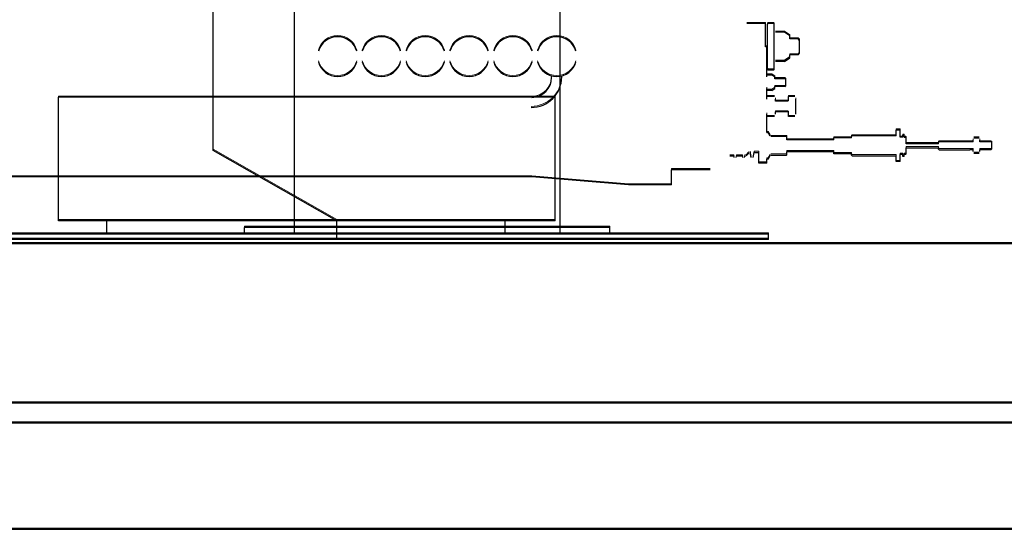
# Model space of a CAD drawing. Header units: millimetres. Extents: x -8642 to 28269, y -6609 to 3701.
# Tile 146 of 256: x 3813 to 3887, y -5209 to -5170. Entities that reach past the tile are written whole.
import ezdxf

# ---------------------------------------------------------------- set-up
doc = ezdxf.new("R2010")
doc.units = ezdxf.units.MM
doc.header["$LTSCALE"] = 1000
doc.header["$MEASUREMENT"] = 0
doc.linetypes.add('rzut 1 pietra$0$ArchiTECH.PC Solid Line Type', pattern=[0])
doc.linetypes.add('SUFIT_1 PIETRO$0$ArchiTECH.PC Solid Line Type', pattern=[0])
doc.layers.add('IS_ARCH', color=254, linetype='Continuous', lineweight=18)
doc.layers.add('SUFIT_1 PIETRO$0$INWENTARYZACJA', color=254, linetype='Continuous')

msp = doc.modelspace()

# ---------------------------------------------------------------- linework, layer by layer
at = {"layer": 'IS_ARCH', "linetype": 'rzut 1 pietra$0$ArchiTECH.PC Solid Line Type'}
for p, q in [((3833.898, -5186.49), (3833.898, -5161.99)), ((3833.898, -5186.49), (3833.898, -5161.99)), ((3833.898, -5186.49), (3833.898, -5161.99)), ((3853.898, -5186.49), (3853.898, -5161.99)), ((3853.898, -5186.49), (3853.898, -5161.99)), ((3853.898, -5186.49), (3853.898, -5161.99)), ((3827.798, -5180.19), (3827.798, -5163.59)), ((3827.798, -5180.19), (3827.798, -5163.59)), ((3827.798, -5180.19), (3827.798, -5163.59)), ((3869.359, -5170.643), (3867.959, -5170.643)), ((3869.359, -5170.643), (3867.959, -5170.643)), ((3869.359, -5170.643), (3867.959, -5170.643)), ((3869.359, -5171.743), (3869.359, -5170.643)), ((3869.359, -5171.743), (3869.359, -5170.643)), ((3869.359, -5171.743), (3869.359, -5170.643)), ((3869.512, -5170.693), (3869.562, -5170.643)), ((3869.512, -5170.693), (3869.562, -5170.643)), ((3869.512, -5170.693), (3869.562, -5170.643)), ((3869.512, -5174.093), (3869.512, -5170.693)), ((3869.512, -5174.093), (3869.512, -5170.693)), ((3869.512, -5174.093), (3869.512, -5170.693)), ((3869.962, -5170.643), (3869.562, -5170.643)), ((3869.962, -5170.643), (3869.562, -5170.643)), ((3869.962, -5170.643), (3869.562, -5170.643)), ((3870.012, -5170.693), (3869.962, -5170.643)), ((3870.012, -5170.693), (3869.962, -5170.643)), ((3870.012, -5170.693), (3869.962, -5170.643)), ((3870.012, -5174.093), (3870.012, -5170.693)), ((3870.012, -5174.093), (3870.012, -5170.693)), ((3870.012, -5174.093), (3870.012, -5170.693)), ((3869.359, -5172.393), (3869.359, -5171.743)), ((3869.359, -5172.393), (3869.359, -5171.743)), ((3869.359, -5172.393), (3869.359, -5171.743)), ((3870.809, -5171.296), (3870.114, -5171.296)), ((3870.809, -5171.296), (3870.114, -5171.296)), ((3870.809, -5171.296), (3870.114, -5171.296)), ((3871.212, -5171.57), (3870.809, -5171.296)), ((3871.212, -5171.57), (3870.809, -5171.296)), ((3871.212, -5171.57), (3870.809, -5171.296)), ((3871.212, -5171.793), (3871.212, -5171.57)), ((3871.212, -5171.793), (3871.212, -5171.57)), ((3871.212, -5171.793), (3871.212, -5171.57)), ((3871.821, -5171.793), (3871.212, -5171.793)), ((3871.821, -5171.793), (3871.212, -5171.793)), ((3871.821, -5171.793), (3871.212, -5171.793)), ((3871.941, -5171.913), (3871.821, -5171.793)), ((3871.941, -5171.913), (3871.821, -5171.793)), ((3871.941, -5171.913), (3871.821, -5171.793)), ((3871.941, -5172.873), (3871.941, -5171.913)), ((3871.941, -5172.873), (3871.941, -5171.913)), ((3871.941, -5172.873), (3871.941, -5171.913)), ((3869.462, -5172.393), (3869.359, -5172.393)), ((3869.462, -5172.393), (3869.359, -5172.393)), ((3869.462, -5172.393), (3869.359, -5172.393)), ((3869.462, -5174.659), (3869.462, -5172.393)), ((3869.462, -5174.659), (3869.462, -5172.393)), ((3869.462, -5174.659), (3869.462, -5172.393)), ((3870.809, -5173.489), (3870.114, -5173.489)), ((3870.809, -5173.489), (3870.114, -5173.489)), ((3870.809, -5173.489), (3870.114, -5173.489)), ((3870.809, -5173.489), (3871.212, -5173.215)), ((3870.809, -5173.489), (3871.212, -5173.215)), ((3870.809, -5173.489), (3871.212, -5173.215)), ((3871.821, -5172.993), (3871.212, -5172.993)), ((3871.212, -5173.215), (3871.212, -5172.993)), ((3871.821, -5172.993), (3871.212, -5172.993)), ((3871.212, -5173.215), (3871.212, -5172.993)), ((3871.212, -5173.215), (3871.212, -5172.993)), ((3871.821, -5172.993), (3871.212, -5172.993)), ((3871.821, -5172.993), (3871.941, -5172.873)), ((3871.821, -5172.993), (3871.941, -5172.873)), ((3871.821, -5172.993), (3871.941, -5172.873)), ((3869.562, -5174.143), (3869.512, -5174.093)), ((3869.562, -5174.143), (3869.512, -5174.093)), ((3869.562, -5174.143), (3869.512, -5174.093)), ((3869.962, -5174.143), (3869.562, -5174.143)), ((3869.962, -5174.143), (3869.562, -5174.143)), ((3869.962, -5174.143), (3869.562, -5174.143)), ((3869.962, -5174.143), (3870.012, -5174.093)), ((3869.962, -5174.143), (3870.012, -5174.093)), ((3869.962, -5174.143), (3870.012, -5174.093)), ((3869.858, -5174.515), (3869.515, -5174.515)), ((3869.858, -5174.515), (3869.515, -5174.515)), ((3869.858, -5174.515), (3869.515, -5174.515)), ((3870.062, -5174.659), (3869.858, -5174.515)), ((3870.062, -5174.659), (3869.858, -5174.515)), ((3870.062, -5174.659), (3869.858, -5174.515)), ((3870.062, -5174.793), (3870.062, -5174.659)), ((3870.062, -5174.793), (3870.062, -5174.659)), ((3870.062, -5174.793), (3870.062, -5174.659)), ((3870.828, -5174.793), (3870.062, -5174.793)), ((3870.828, -5174.793), (3870.062, -5174.793)), ((3870.828, -5174.793), (3870.062, -5174.793)), ((3870.888, -5174.853), (3870.828, -5174.793)), ((3870.888, -5174.853), (3870.828, -5174.793)), ((3870.888, -5174.853), (3870.828, -5174.793)), ((3870.888, -5175.333), (3870.888, -5174.853)), ((3870.888, -5175.333), (3870.888, -5174.853)), ((3870.888, -5175.333), (3870.888, -5174.853)), ((3869.462, -5176.33), (3869.462, -5175.526)), ((3869.462, -5176.33), (3869.462, -5175.526)), ((3869.462, -5176.33), (3869.462, -5175.526)), ((3869.858, -5175.67), (3869.515, -5175.67)), ((3869.858, -5175.67), (3869.515, -5175.67)), ((3869.858, -5175.67), (3869.515, -5175.67)), ((3869.858, -5175.67), (3870.062, -5175.526)), ((3869.858, -5175.67), (3870.062, -5175.526)), ((3869.858, -5175.67), (3870.062, -5175.526)), ((3870.062, -5175.526), (3870.062, -5175.393)), ((3870.828, -5175.393), (3870.062, -5175.393)), ((3870.062, -5175.526), (3870.062, -5175.393)), ((3870.828, -5175.393), (3870.062, -5175.393)), ((3870.828, -5175.393), (3870.062, -5175.393)), ((3870.062, -5175.526), (3870.062, -5175.393)), ((3870.828, -5175.393), (3870.888, -5175.333)), ((3870.828, -5175.393), (3870.888, -5175.333)), ((3870.828, -5175.393), (3870.888, -5175.333)), ((3853.546, -5176.19), (3816.146, -5176.19)), ((3816.146, -5185.49), (3816.146, -5176.19)), ((3853.546, -5176.19), (3816.146, -5176.19)), ((3816.146, -5185.49), (3816.146, -5176.19)), ((3816.146, -5185.49), (3816.146, -5176.19)), ((3853.546, -5176.19), (3816.146, -5176.19)), ((3853.546, -5185.49), (3853.546, -5176.19)), ((3853.546, -5185.49), (3853.546, -5176.19)), ((3853.546, -5185.49), (3853.546, -5176.19)), ((3870.042, -5176.142), (3869.531, -5176.142)), ((3870.042, -5176.142), (3869.531, -5176.142)), ((3870.042, -5176.142), (3869.531, -5176.142)), ((3870.112, -5176.493), (3870.112, -5176.33)), ((3870.112, -5176.493), (3870.112, -5176.33)), ((3870.112, -5176.493), (3870.112, -5176.33)), ((3871.572, -5176.142), (3871.112, -5176.142)), ((3871.112, -5176.453), (3871.112, -5176.142)), ((3871.572, -5176.142), (3871.112, -5176.142)), ((3871.112, -5176.453), (3871.112, -5176.142)), ((3871.112, -5176.453), (3871.112, -5176.142)), ((3871.572, -5176.142), (3871.112, -5176.142)), ((3871.642, -5177.455), (3871.642, -5176.33)), ((3871.642, -5177.455), (3871.642, -5176.33)), ((3871.642, -5177.455), (3871.642, -5176.33)), ((3871.072, -5176.493), (3870.112, -5176.493)), ((3871.072, -5176.493), (3870.112, -5176.493)), ((3871.072, -5176.493), (3870.112, -5176.493)), ((3869.462, -5178.843), (3869.462, -5177.455)), ((3869.462, -5178.843), (3869.462, -5177.455)), ((3869.462, -5178.843), (3869.462, -5177.455)), ((3870.042, -5177.643), (3869.531, -5177.643)), ((3870.042, -5177.643), (3869.531, -5177.643)), ((3870.042, -5177.643), (3869.531, -5177.643)), ((3871.072, -5177.293), (3870.112, -5177.293)), ((3870.112, -5177.455), (3870.112, -5177.293)), ((3871.072, -5177.293), (3870.112, -5177.293)), ((3870.112, -5177.455), (3870.112, -5177.293)), ((3870.112, -5177.455), (3870.112, -5177.293)), ((3871.072, -5177.293), (3870.112, -5177.293)), ((3871.112, -5177.643), (3871.112, -5177.333)), ((3871.112, -5177.643), (3871.112, -5177.333)), ((3871.112, -5177.643), (3871.112, -5177.333)), ((3871.572, -5177.643), (3871.112, -5177.643)), ((3871.572, -5177.643), (3871.112, -5177.643)), ((3871.572, -5177.643), (3871.112, -5177.643)), ((3879.501, -5178.658), (3879.201, -5178.658)), ((3879.201, -5179.093), (3879.201, -5178.658)), ((3879.501, -5178.658), (3879.201, -5178.658)), ((3879.201, -5179.093), (3879.201, -5178.658)), ((3879.201, -5179.093), (3879.201, -5178.658)), ((3879.501, -5178.658), (3879.201, -5178.658)), ((3879.501, -5179.193), (3879.501, -5178.658)), ((3879.501, -5179.193), (3879.501, -5178.658)), ((3879.501, -5179.193), (3879.501, -5178.658)), ((3869.462, -5178.843), (3869.559, -5178.843)), ((3869.462, -5178.843), (3869.559, -5178.843)), ((3869.462, -5178.843), (3869.559, -5178.843)), ((3869.715, -5179.113), (3869.559, -5178.843)), ((3869.715, -5179.113), (3869.559, -5178.843)), ((3869.715, -5179.113), (3869.559, -5178.843)), ((3870.947, -5179.143), (3869.767, -5179.143)), ((3870.947, -5179.143), (3869.767, -5179.143)), ((3870.947, -5179.143), (3869.767, -5179.143)), ((3870.967, -5179.163), (3870.947, -5179.143)), ((3870.967, -5179.163), (3870.947, -5179.143)), ((3870.967, -5179.163), (3870.947, -5179.143)), ((3870.967, -5179.353), (3870.967, -5179.163)), ((3870.967, -5179.353), (3870.967, -5179.163)), ((3870.967, -5179.353), (3870.967, -5179.163)), ((3870.967, -5179.393), (3870.967, -5179.353)), ((3870.967, -5179.393), (3870.967, -5179.353)), ((3870.967, -5179.393), (3870.967, -5179.353)), ((3874.522, -5179.393), (3870.967, -5179.393)), ((3874.522, -5179.393), (3870.967, -5179.393)), ((3874.522, -5179.393), (3870.967, -5179.393)), ((3875.851, -5179.243), (3874.522, -5179.243)), ((3874.522, -5179.393), (3874.522, -5179.243)), ((3875.851, -5179.243), (3874.522, -5179.243)), ((3874.522, -5179.393), (3874.522, -5179.243)), ((3874.522, -5179.393), (3874.522, -5179.243)), ((3875.851, -5179.243), (3874.522, -5179.243)), ((3875.851, -5179.143), (3875.901, -5179.093)), ((3875.851, -5179.143), (3875.901, -5179.093)), ((3875.851, -5179.143), (3875.901, -5179.093)), ((3875.851, -5179.243), (3875.851, -5179.143)), ((3875.851, -5179.243), (3875.851, -5179.143)), ((3875.851, -5179.243), (3875.851, -5179.143)), ((3879.201, -5179.093), (3875.901, -5179.093)), ((3879.201, -5179.093), (3875.901, -5179.093)), ((3879.201, -5179.093), (3875.901, -5179.093)), ((3879.701, -5179.193), (3879.501, -5179.193)), ((3879.701, -5179.193), (3879.501, -5179.193)), ((3879.701, -5179.193), (3879.501, -5179.193)), ((3879.701, -5179.193), (3879.701, -5179.043)), ((3879.811, -5179.043), (3879.701, -5179.043)), ((3879.701, -5179.193), (3879.701, -5179.043)), ((3879.811, -5179.043), (3879.701, -5179.043)), ((3879.811, -5179.043), (3879.701, -5179.043)), ((3879.701, -5179.193), (3879.701, -5179.043)), ((3879.811, -5179.193), (3879.811, -5179.043)), ((3879.811, -5179.193), (3879.811, -5179.043)), ((3879.811, -5179.193), (3879.811, -5179.043)), ((3879.811, -5179.193), (3879.901, -5179.193)), ((3879.811, -5179.193), (3879.901, -5179.193)), ((3879.811, -5179.193), (3879.901, -5179.193)), ((3879.951, -5179.243), (3879.901, -5179.193)), ((3879.951, -5179.243), (3879.901, -5179.193)), ((3879.951, -5179.243), (3879.901, -5179.193)), ((3879.951, -5179.418), (3879.951, -5179.243)), ((3879.951, -5179.418), (3879.951, -5179.243)), ((3879.951, -5179.418), (3879.951, -5179.243)), ((3879.951, -5179.493), (3879.951, -5179.418)), ((3879.951, -5179.493), (3879.951, -5179.418)), ((3879.951, -5179.493), (3879.951, -5179.418)), ((3884.999, -5179.543), (3884.999, -5179.409)), ((3884.999, -5179.543), (3884.999, -5179.409)), ((3884.999, -5179.543), (3884.999, -5179.409)), ((3885.446, -5179.265), (3885.053, -5179.265)), ((3885.446, -5179.265), (3885.053, -5179.265)), ((3885.446, -5179.265), (3885.053, -5179.265)), ((3885.499, -5179.543), (3885.499, -5179.409)), ((3885.499, -5179.543), (3885.499, -5179.409)), ((3885.499, -5179.543), (3885.499, -5179.409)), ((3879.951, -5179.693), (3879.951, -5179.493)), ((3879.951, -5179.693), (3879.951, -5179.493)), ((3879.951, -5179.693), (3879.951, -5179.493)), ((3882.399, -5179.693), (3879.951, -5179.693)), ((3882.399, -5179.693), (3879.951, -5179.693)), ((3882.399, -5179.693), (3879.951, -5179.693)), ((3879.951, -5179.993), (3882.399, -5179.993)), ((3879.951, -5180.193), (3879.951, -5179.993)), ((3879.951, -5179.993), (3882.399, -5179.993)), ((3879.951, -5180.193), (3879.951, -5179.993)), ((3879.951, -5180.193), (3879.951, -5179.993)), ((3879.951, -5179.993), (3882.399, -5179.993)), ((3882.399, -5179.593), (3882.449, -5179.543)), ((3882.399, -5179.593), (3882.449, -5179.543)), ((3882.399, -5179.593), (3882.449, -5179.543)), ((3882.399, -5179.693), (3882.399, -5179.593)), ((3882.399, -5179.693), (3882.399, -5179.593)), ((3882.399, -5179.693), (3882.399, -5179.593)), ((3882.399, -5180.093), (3882.399, -5179.993)), ((3882.399, -5180.093), (3882.399, -5179.993)), ((3882.399, -5180.093), (3882.399, -5179.993)), ((3882.449, -5180.143), (3882.399, -5180.093)), ((3882.449, -5180.143), (3882.399, -5180.093)), ((3882.449, -5180.143), (3882.399, -5180.093)), ((3884.999, -5179.543), (3882.449, -5179.543)), ((3884.999, -5179.543), (3882.449, -5179.543)), ((3884.999, -5179.543), (3882.449, -5179.543)), ((3882.449, -5180.143), (3884.756, -5180.143)), ((3882.449, -5180.143), (3884.756, -5180.143)), ((3882.449, -5180.143), (3884.756, -5180.143)), ((3884.999, -5180.143), (3884.756, -5180.143)), ((3884.999, -5180.143), (3884.756, -5180.143)), ((3884.999, -5180.143), (3884.756, -5180.143)), ((3884.999, -5180.276), (3884.999, -5180.143)), ((3884.999, -5180.276), (3884.999, -5180.143)), ((3884.999, -5180.276), (3884.999, -5180.143)), ((3886.339, -5179.543), (3885.499, -5179.543)), ((3886.339, -5179.543), (3885.499, -5179.543)), ((3886.339, -5179.543), (3885.499, -5179.543)), ((3886.339, -5180.143), (3885.499, -5180.143)), ((3885.499, -5180.276), (3885.499, -5180.143)), ((3886.339, -5180.143), (3885.499, -5180.143)), ((3885.499, -5180.276), (3885.499, -5180.143)), ((3885.499, -5180.276), (3885.499, -5180.143)), ((3886.339, -5180.143), (3885.499, -5180.143)), ((3886.399, -5179.603), (3886.339, -5179.543)), ((3886.399, -5179.603), (3886.339, -5179.543)), ((3886.399, -5179.603), (3886.339, -5179.543)), ((3886.339, -5180.143), (3886.399, -5180.083)), ((3886.339, -5180.143), (3886.399, -5180.083)), ((3886.339, -5180.143), (3886.399, -5180.083)), ((3886.399, -5180.083), (3886.399, -5179.603)), ((3886.399, -5180.083), (3886.399, -5179.603)), ((3886.399, -5180.083), (3886.399, -5179.603)), ((3837.098, -5185.49), (3827.798, -5180.19)), ((3837.098, -5185.49), (3827.798, -5180.19)), ((3837.098, -5185.49), (3827.798, -5180.19)), ((3866.993, -5180.618), (3866.696, -5180.618)), ((3866.993, -5180.618), (3866.696, -5180.618)), ((3866.993, -5180.618), (3866.696, -5180.618)), ((3867.014, -5180.731), (3866.993, -5180.618)), ((3867.014, -5180.731), (3866.993, -5180.618)), ((3867.014, -5180.731), (3866.993, -5180.618)), ((3867.161, -5180.731), (3867.182, -5180.618)), ((3867.161, -5180.731), (3867.182, -5180.618)), ((3867.161, -5180.731), (3867.182, -5180.618)), ((3867.633, -5180.618), (3867.182, -5180.618)), ((3867.633, -5180.618), (3867.182, -5180.618)), ((3867.633, -5180.618), (3867.182, -5180.618)), ((3867.654, -5180.731), (3867.633, -5180.618)), ((3867.654, -5180.731), (3867.633, -5180.618)), ((3867.654, -5180.731), (3867.633, -5180.618)), ((3867.801, -5180.731), (3867.822, -5180.618)), ((3867.801, -5180.731), (3867.822, -5180.618)), ((3867.801, -5180.731), (3867.822, -5180.618)), ((3867.822, -5180.618), (3867.867, -5180.618)), ((3867.822, -5180.618), (3867.867, -5180.618)), ((3867.822, -5180.618), (3867.867, -5180.618)), ((3867.909, -5180.6), (3868.12, -5180.389)), ((3867.909, -5180.6), (3868.12, -5180.389)), ((3867.909, -5180.6), (3868.12, -5180.389)), ((3868.294, -5180.731), (3868.223, -5180.343)), ((3868.294, -5180.731), (3868.223, -5180.343)), ((3868.294, -5180.731), (3868.223, -5180.343)), ((3868.441, -5180.731), (3868.512, -5180.343)), ((3868.441, -5180.731), (3868.512, -5180.343)), ((3868.441, -5180.731), (3868.512, -5180.343)), ((3868.512, -5180.343), (3868.862, -5180.343)), ((3868.512, -5180.343), (3868.862, -5180.343)), ((3868.512, -5180.343), (3868.862, -5180.343)), ((3868.862, -5181.143), (3868.862, -5180.343)), ((3868.862, -5181.143), (3868.862, -5180.343)), ((3868.862, -5181.143), (3868.862, -5180.343)), ((3869.559, -5180.843), (3869.462, -5180.843)), ((3869.462, -5181.143), (3869.462, -5180.843)), ((3869.559, -5180.843), (3869.462, -5180.843)), ((3869.462, -5181.143), (3869.462, -5180.843)), ((3869.462, -5181.143), (3869.462, -5180.843)), ((3869.559, -5180.843), (3869.462, -5180.843)), ((3869.559, -5180.843), (3869.715, -5180.573)), ((3869.559, -5180.843), (3869.715, -5180.573)), ((3869.559, -5180.843), (3869.715, -5180.573)), ((3869.767, -5180.543), (3870.947, -5180.543)), ((3869.767, -5180.543), (3870.947, -5180.543)), ((3869.767, -5180.543), (3870.947, -5180.543)), ((3870.947, -5180.543), (3870.967, -5180.523)), ((3870.947, -5180.543), (3870.967, -5180.523)), ((3870.947, -5180.543), (3870.967, -5180.523)), ((3874.522, -5180.293), (3870.967, -5180.293)), ((3870.967, -5180.333), (3870.967, -5180.293)), ((3874.522, -5180.293), (3870.967, -5180.293)), ((3870.967, -5180.333), (3870.967, -5180.293)), ((3870.967, -5180.333), (3870.967, -5180.293)), ((3874.522, -5180.293), (3870.967, -5180.293)), ((3870.967, -5180.523), (3870.967, -5180.333)), ((3870.967, -5180.523), (3870.967, -5180.333)), ((3870.967, -5180.523), (3870.967, -5180.333)), ((3874.522, -5180.443), (3874.522, -5180.293)), ((3874.522, -5180.443), (3874.522, -5180.293)), ((3874.522, -5180.443), (3874.522, -5180.293)), ((3875.851, -5180.443), (3874.522, -5180.443)), ((3875.851, -5180.443), (3874.522, -5180.443)), ((3875.851, -5180.443), (3874.522, -5180.443)), ((3875.851, -5180.543), (3875.851, -5180.443)), ((3875.851, -5180.543), (3875.851, -5180.443)), ((3875.851, -5180.543), (3875.851, -5180.443)), ((3875.901, -5180.593), (3875.851, -5180.543)), ((3875.901, -5180.593), (3875.851, -5180.543)), ((3875.901, -5180.593), (3875.851, -5180.543)), ((3875.901, -5180.593), (3879.201, -5180.593)), ((3875.901, -5180.593), (3879.201, -5180.593)), ((3875.901, -5180.593), (3879.201, -5180.593)), ((3879.201, -5181.028), (3879.201, -5180.593)), ((3879.201, -5181.028), (3879.201, -5180.593)), ((3879.201, -5181.028), (3879.201, -5180.593)), ((3879.701, -5180.493), (3879.501, -5180.493)), ((3879.501, -5181.028), (3879.501, -5180.493)), ((3879.701, -5180.493), (3879.501, -5180.493)), ((3879.501, -5181.028), (3879.501, -5180.493)), ((3879.501, -5181.028), (3879.501, -5180.493)), ((3879.701, -5180.493), (3879.501, -5180.493)), ((3879.701, -5180.643), (3879.701, -5180.493)), ((3879.701, -5180.643), (3879.701, -5180.493)), ((3879.701, -5180.643), (3879.701, -5180.493)), ((3879.811, -5180.643), (3879.701, -5180.643)), ((3879.811, -5180.643), (3879.701, -5180.643)), ((3879.811, -5180.643), (3879.701, -5180.643)), ((3879.901, -5180.493), (3879.811, -5180.493)), ((3879.811, -5180.643), (3879.811, -5180.493)), ((3879.901, -5180.493), (3879.811, -5180.493)), ((3879.811, -5180.643), (3879.811, -5180.493)), ((3879.811, -5180.643), (3879.811, -5180.493)), ((3879.901, -5180.493), (3879.811, -5180.493)), ((3879.901, -5180.493), (3879.951, -5180.443)), ((3879.901, -5180.493), (3879.951, -5180.443)), ((3879.901, -5180.493), (3879.951, -5180.443)), ((3879.951, -5180.268), (3879.951, -5180.193)), ((3879.951, -5180.268), (3879.951, -5180.193)), ((3879.951, -5180.268), (3879.951, -5180.193)), ((3879.951, -5180.443), (3879.951, -5180.268)), ((3879.951, -5180.443), (3879.951, -5180.268)), ((3879.951, -5180.443), (3879.951, -5180.268)), ((3885.446, -5180.42), (3885.053, -5180.42)), ((3885.446, -5180.42), (3885.053, -5180.42)), ((3885.446, -5180.42), (3885.053, -5180.42)), ((3865.203, -5181.643), (3862.296, -5181.643)), ((3862.296, -5182.793), (3862.296, -5181.643)), ((3865.203, -5181.643), (3862.296, -5181.643)), ((3862.296, -5182.793), (3862.296, -5181.643)), ((3862.296, -5182.793), (3862.296, -5181.643)), ((3865.203, -5181.643), (3862.296, -5181.643)), ((3869.462, -5181.143), (3868.862, -5181.143)), ((3869.462, -5181.143), (3868.862, -5181.143)), ((3869.462, -5181.143), (3868.862, -5181.143)), ((3879.501, -5181.028), (3879.201, -5181.028)), ((3879.501, -5181.028), (3879.201, -5181.028)), ((3879.501, -5181.028), (3879.201, -5181.028)), ((3838.796, -5182.193), (3800.797, -5182.193)), ((3838.796, -5182.193), (3800.797, -5182.193)), ((3838.796, -5182.193), (3800.797, -5182.193)), ((3851.768, -5182.193), (3838.796, -5182.193)), ((3851.768, -5182.193), (3838.796, -5182.193)), ((3851.768, -5182.193), (3838.796, -5182.193)), ((3859.048, -5182.793), (3851.768, -5182.193)), ((3859.048, -5182.793), (3851.768, -5182.193)), ((3859.048, -5182.793), (3851.768, -5182.193)), ((3862.296, -5182.793), (3859.048, -5182.793)), ((3862.296, -5182.793), (3859.048, -5182.793)), ((3862.296, -5182.793), (3859.048, -5182.793)), ((3853.546, -5185.49), (3816.146, -5185.49)), ((3853.546, -5185.49), (3816.146, -5185.49)), ((3853.546, -5185.49), (3816.146, -5185.49)), ((3819.776, -5186.49), (3819.776, -5185.49)), ((3819.776, -5186.49), (3819.776, -5185.49)), ((3819.776, -5186.49), (3819.776, -5185.49)), ((3857.648, -5185.99), (3830.148, -5185.99)), ((3830.148, -5186.49), (3830.148, -5185.99)), ((3830.148, -5186.49), (3830.148, -5185.99)), ((3857.648, -5185.99), (3830.148, -5185.99)), ((3830.148, -5186.49), (3830.148, -5185.99)), ((3830.148, -5186.49), (3830.148, -5185.99)), ((3830.148, -5186.49), (3830.148, -5185.99)), ((3830.148, -5186.49), (3830.148, -5185.99)), ((3857.648, -5185.99), (3830.148, -5185.99)), ((3837.098, -5186.89), (3837.098, -5185.49)), ((3837.098, -5186.89), (3837.098, -5185.49)), ((3837.098, -5186.89), (3837.098, -5185.49)), ((3849.776, -5186.49), (3849.776, -5185.49)), ((3849.776, -5186.49), (3849.776, -5185.49)), ((3849.776, -5186.49), (3849.776, -5185.49)), ((3857.648, -5186.49), (3857.648, -5185.99)), ((3857.648, -5186.49), (3857.648, -5185.99)), ((3857.648, -5186.49), (3857.648, -5185.99)), ((3857.648, -5186.49), (3789.598, -5186.49)), ((3857.648, -5186.49), (3789.598, -5186.49)), ((3857.648, -5186.49), (3789.598, -5186.49)), ((3869.598, -5186.49), (3850.149, -5186.49)), ((3869.598, -5186.49), (3850.149, -5186.49)), ((3869.598, -5186.49), (3850.149, -5186.49)), ((3869.598, -5186.89), (3869.598, -5186.49)), ((3869.598, -5186.89), (3869.598, -5186.49)), ((3869.598, -5186.89), (3869.598, -5186.49)), ((3715.298, -5187.21), (3905.298, -5187.21)), ((3905.298, -5187.21), (3715.298, -5187.21)), ((3905.298, -5187.21), (3715.298, -5187.21)), ((3905.298, -5187.21), (3715.298, -5187.21)), ((3905.298, -5187.21), (3715.428, -5187.21)), ((3869.598, -5186.89), (3789.598, -5186.89)), ((3869.598, -5186.89), (3789.598, -5186.89)), ((3869.598, -5186.89), (3789.598, -5186.89)), ((3917.298, -5199.21), (3703.298, -5199.21)), ((3703.428, -5199.21), (3917.298, -5199.21)), ((3919.298, -5200.719), (3701.298, -5200.719)), ((3693.298, -5208.719), (3927.298, -5208.719))]:
    msp.add_line(p, q, dxfattribs=at)
for centre, radius, start, end in [((3837.153, -5173.13), 1.5, 15.46601, 164.53399), ((3840.453, -5173.13), 1.5, 15.46601, 164.53399), ((3843.753, -5173.13), 1.5, 15.46601, 164.53399), ((3847.053, -5173.13), 1.5, 15.46601, 164.53399), ((3850.353, -5173.13), 1.5, 15.46601, 164.53399), ((3853.653, -5173.13), 1.5, 15.46601, 164.53399), ((3837.153, -5173.13), 1.5, 195.46601, 344.53399), ((3840.453, -5173.13), 1.5, 195.46601, 344.53399), ((3843.753, -5173.13), 1.5, 195.46601, 344.53399), ((3847.053, -5173.13), 1.5, 195.46601, 344.53399), ((3850.353, -5173.13), 1.5, 195.46601, 344.53399), ((3853.653, -5173.13), 1.5, 195.46601, 344.53399), ((3851.725, -5174.658), 2.3, 270, 0), ((3851.765, -5174.698), 1.5, 270, 0)]:
    msp.add_arc(centre, radius, start, end, dxfattribs=at)
at = {"layer": 'SUFIT_1 PIETRO$0$INWENTARYZACJA', "linetype": 'SUFIT_1 PIETRO$0$ArchiTECH.PC Solid Line Type'}
for p, q in [((3833.898, -5186.573), (3833.898, -5162.073)), ((3833.898, -5186.573), (3833.898, -5162.073)), ((3833.898, -5186.573), (3833.898, -5162.073)), ((3853.898, -5186.573), (3853.898, -5162.073)), ((3853.898, -5186.573), (3853.898, -5162.073)), ((3853.898, -5186.573), (3853.898, -5162.073)), ((3827.798, -5180.273), (3827.798, -5163.673)), ((3827.798, -5180.273), (3827.798, -5163.673)), ((3827.798, -5180.273), (3827.798, -5163.673)), ((3869.359, -5170.726), (3867.959, -5170.726)), ((3869.359, -5170.726), (3867.959, -5170.726)), ((3869.359, -5170.726), (3867.959, -5170.726)), ((3869.359, -5171.826), (3869.359, -5170.726)), ((3869.359, -5171.826), (3869.359, -5170.726)), ((3869.359, -5171.826), (3869.359, -5170.726)), ((3869.512, -5170.776), (3869.562, -5170.726)), ((3869.512, -5170.776), (3869.562, -5170.726)), ((3869.512, -5170.776), (3869.562, -5170.726)), ((3869.512, -5174.176), (3869.512, -5170.776)), ((3869.512, -5174.176), (3869.512, -5170.776)), ((3869.512, -5174.176), (3869.512, -5170.776)), ((3869.962, -5170.726), (3869.562, -5170.726)), ((3869.962, -5170.726), (3869.562, -5170.726)), ((3869.962, -5170.726), (3869.562, -5170.726)), ((3870.012, -5170.776), (3869.962, -5170.726)), ((3870.012, -5170.776), (3869.962, -5170.726)), ((3870.012, -5170.776), (3869.962, -5170.726)), ((3870.012, -5174.176), (3870.012, -5170.776)), ((3870.012, -5174.176), (3870.012, -5170.776)), ((3870.012, -5174.176), (3870.012, -5170.776)), ((3869.359, -5172.476), (3869.359, -5171.826)), ((3869.359, -5172.476), (3869.359, -5171.826)), ((3869.359, -5172.476), (3869.359, -5171.826)), ((3870.809, -5171.379), (3870.114, -5171.379)), ((3870.809, -5171.379), (3870.114, -5171.379)), ((3870.809, -5171.379), (3870.114, -5171.379)), ((3871.212, -5171.654), (3870.809, -5171.379)), ((3871.212, -5171.654), (3870.809, -5171.379)), ((3871.212, -5171.654), (3870.809, -5171.379)), ((3871.212, -5171.876), (3871.212, -5171.654)), ((3871.212, -5171.876), (3871.212, -5171.654)), ((3871.212, -5171.876), (3871.212, -5171.654)), ((3871.821, -5171.876), (3871.212, -5171.876)), ((3871.821, -5171.876), (3871.212, -5171.876)), ((3871.821, -5171.876), (3871.212, -5171.876)), ((3871.941, -5171.996), (3871.821, -5171.876)), ((3871.941, -5171.996), (3871.821, -5171.876)), ((3871.941, -5171.996), (3871.821, -5171.876)), ((3871.941, -5172.956), (3871.941, -5171.996)), ((3871.941, -5172.956), (3871.941, -5171.996)), ((3871.941, -5172.956), (3871.941, -5171.996)), ((3869.462, -5172.476), (3869.359, -5172.476)), ((3869.462, -5172.476), (3869.359, -5172.476)), ((3869.462, -5172.476), (3869.359, -5172.476)), ((3869.462, -5174.743), (3869.462, -5172.476)), ((3869.462, -5174.743), (3869.462, -5172.476)), ((3869.462, -5174.743), (3869.462, -5172.476)), ((3870.809, -5173.573), (3871.212, -5173.299)), ((3870.809, -5173.573), (3871.212, -5173.299)), ((3870.809, -5173.573), (3871.212, -5173.299)), ((3871.821, -5173.076), (3871.212, -5173.076)), ((3871.212, -5173.299), (3871.212, -5173.076)), ((3871.212, -5173.299), (3871.212, -5173.076)), ((3871.821, -5173.076), (3871.212, -5173.076)), ((3871.212, -5173.299), (3871.212, -5173.076)), ((3871.821, -5173.076), (3871.212, -5173.076)), ((3871.821, -5173.076), (3871.941, -5172.956)), ((3871.821, -5173.076), (3871.941, -5172.956)), ((3871.821, -5173.076), (3871.941, -5172.956)), ((3869.562, -5174.226), (3869.512, -5174.176)), ((3869.562, -5174.226), (3869.512, -5174.176)), ((3869.562, -5174.226), (3869.512, -5174.176)), ((3869.962, -5174.226), (3869.562, -5174.226)), ((3869.962, -5174.226), (3869.562, -5174.226)), ((3869.962, -5174.226), (3869.562, -5174.226)), ((3869.962, -5174.226), (3870.012, -5174.176)), ((3869.962, -5174.226), (3870.012, -5174.176)), ((3869.962, -5174.226), (3870.012, -5174.176)), ((3870.809, -5173.573), (3870.114, -5173.573)), ((3870.809, -5173.573), (3870.114, -5173.573)), ((3870.809, -5173.573), (3870.114, -5173.573)), ((3869.858, -5174.599), (3869.515, -5174.599)), ((3869.858, -5174.599), (3869.515, -5174.599)), ((3869.858, -5174.599), (3869.515, -5174.599)), ((3870.062, -5174.743), (3869.858, -5174.599)), ((3870.062, -5174.743), (3869.858, -5174.599)), ((3870.062, -5174.743), (3869.858, -5174.599)), ((3870.062, -5174.876), (3870.062, -5174.743)), ((3870.062, -5174.876), (3870.062, -5174.743)), ((3870.062, -5174.876), (3870.062, -5174.743)), ((3870.828, -5174.876), (3870.062, -5174.876)), ((3870.828, -5174.876), (3870.062, -5174.876)), ((3870.828, -5174.876), (3870.062, -5174.876)), ((3870.888, -5174.936), (3870.828, -5174.876)), ((3870.888, -5174.936), (3870.828, -5174.876)), ((3870.888, -5174.936), (3870.828, -5174.876)), ((3870.888, -5175.416), (3870.888, -5174.936)), ((3870.888, -5175.416), (3870.888, -5174.936)), ((3870.888, -5175.416), (3870.888, -5174.936)), ((3869.462, -5176.413), (3869.462, -5175.609)), ((3869.462, -5176.413), (3869.462, -5175.609)), ((3869.462, -5176.413), (3869.462, -5175.609)), ((3869.858, -5175.754), (3870.062, -5175.609)), ((3869.858, -5175.754), (3870.062, -5175.609)), ((3869.858, -5175.754), (3870.062, -5175.609)), ((3870.062, -5175.609), (3870.062, -5175.476)), ((3870.828, -5175.476), (3870.062, -5175.476)), ((3870.828, -5175.476), (3870.062, -5175.476)), ((3870.062, -5175.609), (3870.062, -5175.476)), ((3870.828, -5175.476), (3870.062, -5175.476)), ((3870.062, -5175.609), (3870.062, -5175.476)), ((3870.828, -5175.476), (3870.888, -5175.416)), ((3870.828, -5175.476), (3870.888, -5175.416)), ((3870.828, -5175.476), (3870.888, -5175.416)), ((3853.546, -5176.273), (3816.146, -5176.273)), ((3816.146, -5185.573), (3816.146, -5176.273)), ((3816.146, -5185.573), (3816.146, -5176.273)), ((3853.546, -5176.273), (3816.146, -5176.273)), ((3816.146, -5185.573), (3816.146, -5176.273)), ((3853.546, -5176.273), (3816.146, -5176.273)), ((3853.546, -5185.573), (3853.546, -5176.273)), ((3853.546, -5185.573), (3853.546, -5176.273)), ((3853.546, -5185.573), (3853.546, -5176.273)), ((3869.858, -5175.754), (3869.515, -5175.754)), ((3869.858, -5175.754), (3869.515, -5175.754)), ((3869.858, -5175.754), (3869.515, -5175.754)), ((3870.042, -5176.226), (3869.532, -5176.226)), ((3870.042, -5176.226), (3869.532, -5176.226)), ((3870.042, -5176.226), (3869.532, -5176.226)), ((3870.112, -5176.576), (3870.112, -5176.413)), ((3870.112, -5176.576), (3870.112, -5176.413)), ((3870.112, -5176.576), (3870.112, -5176.413)), ((3871.572, -5176.226), (3871.112, -5176.226)), ((3871.112, -5176.536), (3871.112, -5176.226)), ((3871.112, -5176.536), (3871.112, -5176.226)), ((3871.572, -5176.226), (3871.112, -5176.226)), ((3871.112, -5176.536), (3871.112, -5176.226)), ((3871.572, -5176.226), (3871.112, -5176.226)), ((3871.642, -5177.539), (3871.642, -5176.413)), ((3871.642, -5177.539), (3871.642, -5176.413)), ((3871.642, -5177.539), (3871.642, -5176.413)), ((3871.072, -5176.576), (3870.112, -5176.576)), ((3871.072, -5176.576), (3870.112, -5176.576)), ((3871.072, -5176.576), (3870.112, -5176.576)), ((3869.462, -5178.926), (3869.462, -5177.539)), ((3869.462, -5178.926), (3869.462, -5177.539)), ((3869.462, -5178.926), (3869.462, -5177.539)), ((3870.042, -5177.727), (3869.532, -5177.727)), ((3870.042, -5177.727), (3869.532, -5177.727)), ((3870.042, -5177.727), (3869.532, -5177.727)), ((3871.072, -5177.376), (3870.112, -5177.376)), ((3870.112, -5177.539), (3870.112, -5177.376)), ((3870.112, -5177.539), (3870.112, -5177.376)), ((3871.072, -5177.376), (3870.112, -5177.376)), ((3870.112, -5177.539), (3870.112, -5177.376)), ((3871.072, -5177.376), (3870.112, -5177.376)), ((3871.112, -5177.727), (3871.112, -5177.416)), ((3871.112, -5177.727), (3871.112, -5177.416)), ((3871.112, -5177.727), (3871.112, -5177.416)), ((3871.572, -5177.727), (3871.112, -5177.727)), ((3871.572, -5177.727), (3871.112, -5177.727)), ((3871.572, -5177.727), (3871.112, -5177.727)), ((3869.462, -5178.926), (3869.559, -5178.926)), ((3869.462, -5178.926), (3869.559, -5178.926)), ((3869.462, -5178.926), (3869.559, -5178.926)), ((3869.715, -5179.196), (3869.559, -5178.926)), ((3869.715, -5179.196), (3869.559, -5178.926)), ((3869.715, -5179.196), (3869.559, -5178.926)), ((3870.947, -5179.226), (3869.767, -5179.226)), ((3870.947, -5179.226), (3869.767, -5179.226)), ((3870.947, -5179.226), (3869.767, -5179.226)), ((3870.967, -5179.246), (3870.947, -5179.226)), ((3870.967, -5179.246), (3870.947, -5179.226)), ((3870.967, -5179.246), (3870.947, -5179.226)), ((3870.967, -5179.436), (3870.967, -5179.246)), ((3870.967, -5179.436), (3870.967, -5179.246)), ((3870.967, -5179.436), (3870.967, -5179.246)), ((3870.967, -5179.476), (3870.967, -5179.436)), ((3870.967, -5179.476), (3870.967, -5179.436)), ((3870.967, -5179.476), (3870.967, -5179.436)), ((3875.851, -5179.326), (3874.522, -5179.326)), ((3874.522, -5179.476), (3874.522, -5179.326)), ((3874.522, -5179.476), (3874.522, -5179.326)), ((3875.851, -5179.326), (3874.522, -5179.326)), ((3874.522, -5179.476), (3874.522, -5179.326)), ((3875.851, -5179.326), (3874.522, -5179.326)), ((3875.851, -5179.226), (3875.901, -5179.176)), ((3875.851, -5179.226), (3875.901, -5179.176)), ((3875.851, -5179.226), (3875.901, -5179.176)), ((3875.851, -5179.326), (3875.851, -5179.226)), ((3875.851, -5179.326), (3875.851, -5179.226)), ((3875.851, -5179.326), (3875.851, -5179.226)), ((3879.201, -5179.176), (3875.901, -5179.176)), ((3879.201, -5179.176), (3875.901, -5179.176)), ((3879.201, -5179.176), (3875.901, -5179.176)), ((3879.501, -5178.741), (3879.201, -5178.741)), ((3879.201, -5179.176), (3879.201, -5178.741)), ((3879.201, -5179.176), (3879.201, -5178.741)), ((3879.501, -5178.741), (3879.201, -5178.741)), ((3879.201, -5179.176), (3879.201, -5178.741)), ((3879.501, -5178.741), (3879.201, -5178.741)), ((3879.501, -5179.276), (3879.501, -5178.741)), ((3879.501, -5179.276), (3879.501, -5178.741)), ((3879.501, -5179.276), (3879.501, -5178.741)), ((3879.701, -5179.276), (3879.501, -5179.276)), ((3879.701, -5179.276), (3879.501, -5179.276)), ((3879.701, -5179.276), (3879.501, -5179.276)), ((3879.701, -5179.276), (3879.701, -5179.126)), ((3879.811, -5179.126), (3879.701, -5179.126)), ((3879.811, -5179.126), (3879.701, -5179.126)), ((3879.701, -5179.276), (3879.701, -5179.126)), ((3879.811, -5179.126), (3879.701, -5179.126)), ((3879.701, -5179.276), (3879.701, -5179.126)), ((3879.811, -5179.276), (3879.811, -5179.126)), ((3879.811, -5179.276), (3879.811, -5179.126)), ((3879.811, -5179.276), (3879.811, -5179.126)), ((3879.811, -5179.276), (3879.901, -5179.276)), ((3879.811, -5179.276), (3879.901, -5179.276)), ((3879.811, -5179.276), (3879.901, -5179.276)), ((3879.951, -5179.326), (3879.901, -5179.276)), ((3879.951, -5179.326), (3879.901, -5179.276)), ((3879.951, -5179.326), (3879.901, -5179.276)), ((3879.951, -5179.501), (3879.951, -5179.326)), ((3879.951, -5179.501), (3879.951, -5179.326)), ((3879.951, -5179.501), (3879.951, -5179.326)), ((3885.446, -5179.349), (3885.053, -5179.349)), ((3885.446, -5179.349), (3885.053, -5179.349)), ((3885.446, -5179.349), (3885.053, -5179.349)), ((3874.522, -5179.476), (3870.967, -5179.476)), ((3874.522, -5179.476), (3870.967, -5179.476)), ((3874.522, -5179.476), (3870.967, -5179.476)), ((3879.951, -5179.576), (3879.951, -5179.501)), ((3879.951, -5179.576), (3879.951, -5179.501)), ((3879.951, -5179.576), (3879.951, -5179.501)), ((3879.951, -5179.776), (3879.951, -5179.576)), ((3879.951, -5179.776), (3879.951, -5179.576)), ((3879.951, -5179.776), (3879.951, -5179.576)), ((3882.4, -5179.776), (3879.951, -5179.776)), ((3882.4, -5179.776), (3879.951, -5179.776)), ((3882.4, -5179.776), (3879.951, -5179.776)), ((3879.951, -5180.076), (3882.4, -5180.076)), ((3879.951, -5180.276), (3879.951, -5180.076)), ((3879.951, -5180.276), (3879.951, -5180.076)), ((3879.951, -5180.076), (3882.4, -5180.076)), ((3879.951, -5180.276), (3879.951, -5180.076)), ((3879.951, -5180.076), (3882.4, -5180.076)), ((3882.4, -5179.676), (3882.45, -5179.626)), ((3882.4, -5179.676), (3882.45, -5179.626)), ((3882.4, -5179.676), (3882.45, -5179.626)), ((3882.4, -5179.776), (3882.4, -5179.676)), ((3882.4, -5179.776), (3882.4, -5179.676)), ((3882.4, -5179.776), (3882.4, -5179.676)), ((3882.4, -5180.176), (3882.4, -5180.076)), ((3882.4, -5180.176), (3882.4, -5180.076)), ((3882.4, -5180.176), (3882.4, -5180.076)), ((3882.45, -5180.226), (3882.4, -5180.176)), ((3882.45, -5180.226), (3882.4, -5180.176)), ((3882.45, -5180.226), (3882.4, -5180.176)), ((3885, -5179.626), (3882.45, -5179.626)), ((3885, -5179.626), (3882.45, -5179.626)), ((3885, -5179.626), (3882.45, -5179.626)), ((3885, -5179.626), (3885, -5179.493)), ((3885, -5179.626), (3885, -5179.493)), ((3885, -5179.626), (3885, -5179.493)), ((3885.5, -5179.626), (3885.5, -5179.493)), ((3885.5, -5179.626), (3885.5, -5179.493)), ((3885.5, -5179.626), (3885.5, -5179.493)), ((3886.34, -5179.626), (3885.5, -5179.626)), ((3886.34, -5179.626), (3885.5, -5179.626)), ((3886.34, -5179.626), (3885.5, -5179.626)), ((3886.4, -5179.686), (3886.34, -5179.626)), ((3886.4, -5179.686), (3886.34, -5179.626)), ((3886.4, -5179.686), (3886.34, -5179.626)), ((3886.34, -5180.226), (3886.4, -5180.166)), ((3886.34, -5180.226), (3886.4, -5180.166)), ((3886.34, -5180.226), (3886.4, -5180.166)), ((3886.4, -5180.166), (3886.4, -5179.686)), ((3886.4, -5180.166), (3886.4, -5179.686)), ((3886.4, -5180.166), (3886.4, -5179.686)), ((3837.098, -5185.573), (3827.798, -5180.273)), ((3837.098, -5185.573), (3827.798, -5180.273)), ((3837.098, -5185.573), (3827.798, -5180.273)), ((3866.993, -5180.701), (3866.696, -5180.701)), ((3866.993, -5180.701), (3866.696, -5180.701)), ((3866.993, -5180.701), (3866.696, -5180.701)), ((3867.014, -5180.815), (3866.993, -5180.701)), ((3867.014, -5180.815), (3866.993, -5180.701)), ((3867.014, -5180.815), (3866.993, -5180.701)), ((3867.161, -5180.815), (3867.182, -5180.701)), ((3867.161, -5180.815), (3867.182, -5180.701)), ((3867.161, -5180.815), (3867.182, -5180.701)), ((3867.633, -5180.701), (3867.182, -5180.701)), ((3867.633, -5180.701), (3867.182, -5180.701)), ((3867.633, -5180.701), (3867.182, -5180.701)), ((3867.654, -5180.815), (3867.633, -5180.701)), ((3867.654, -5180.815), (3867.633, -5180.701)), ((3867.654, -5180.815), (3867.633, -5180.701)), ((3867.801, -5180.815), (3867.822, -5180.701)), ((3867.801, -5180.815), (3867.822, -5180.701)), ((3867.801, -5180.815), (3867.822, -5180.701)), ((3867.822, -5180.701), (3867.867, -5180.701)), ((3867.822, -5180.701), (3867.867, -5180.701)), ((3867.822, -5180.701), (3867.867, -5180.701)), ((3867.909, -5180.684), (3868.12, -5180.473)), ((3867.909, -5180.684), (3868.12, -5180.473)), ((3867.909, -5180.684), (3868.12, -5180.473)), ((3868.294, -5180.815), (3868.223, -5180.427)), ((3868.294, -5180.815), (3868.223, -5180.427)), ((3868.294, -5180.815), (3868.223, -5180.427)), ((3868.441, -5180.815), (3868.512, -5180.426)), ((3868.441, -5180.815), (3868.512, -5180.426)), ((3868.441, -5180.815), (3868.512, -5180.426)), ((3868.512, -5180.426), (3868.862, -5180.426)), ((3868.512, -5180.426), (3868.862, -5180.426)), ((3868.512, -5180.426), (3868.862, -5180.426)), ((3868.862, -5181.226), (3868.862, -5180.426)), ((3868.862, -5181.226), (3868.862, -5180.426)), ((3868.862, -5181.226), (3868.862, -5180.426)), ((3869.559, -5180.926), (3869.715, -5180.656)), ((3869.559, -5180.926), (3869.715, -5180.656)), ((3869.559, -5180.926), (3869.715, -5180.656)), ((3869.767, -5180.626), (3870.947, -5180.626)), ((3869.767, -5180.626), (3870.947, -5180.626)), ((3869.767, -5180.626), (3870.947, -5180.626)), ((3870.947, -5180.626), (3870.967, -5180.606)), ((3870.947, -5180.626), (3870.967, -5180.606)), ((3870.947, -5180.626), (3870.967, -5180.606)), ((3874.522, -5180.376), (3870.967, -5180.376)), ((3870.967, -5180.416), (3870.967, -5180.376)), ((3870.967, -5180.416), (3870.967, -5180.376)), ((3874.522, -5180.376), (3870.967, -5180.376)), ((3870.967, -5180.416), (3870.967, -5180.376)), ((3874.522, -5180.376), (3870.967, -5180.376)), ((3870.967, -5180.606), (3870.967, -5180.416)), ((3870.967, -5180.606), (3870.967, -5180.416)), ((3870.967, -5180.606), (3870.967, -5180.416)), ((3874.522, -5180.526), (3874.522, -5180.376)), ((3874.522, -5180.526), (3874.522, -5180.376)), ((3874.522, -5180.526), (3874.522, -5180.376)), ((3875.851, -5180.526), (3874.522, -5180.526)), ((3875.851, -5180.526), (3874.522, -5180.526)), ((3875.851, -5180.526), (3874.522, -5180.526)), ((3875.851, -5180.626), (3875.851, -5180.526)), ((3875.851, -5180.626), (3875.851, -5180.526)), ((3875.851, -5180.626), (3875.851, -5180.526)), ((3875.901, -5180.676), (3875.851, -5180.626)), ((3875.901, -5180.676), (3875.851, -5180.626)), ((3875.901, -5180.676), (3875.851, -5180.626)), ((3875.901, -5180.676), (3879.201, -5180.676)), ((3875.901, -5180.676), (3879.201, -5180.676)), ((3875.901, -5180.676), (3879.201, -5180.676)), ((3879.201, -5181.111), (3879.201, -5180.676)), ((3879.201, -5181.111), (3879.201, -5180.676)), ((3879.201, -5181.111), (3879.201, -5180.676)), ((3879.701, -5180.576), (3879.501, -5180.576)), ((3879.501, -5181.111), (3879.501, -5180.576)), ((3879.501, -5181.111), (3879.501, -5180.576)), ((3879.701, -5180.576), (3879.501, -5180.576)), ((3879.501, -5181.111), (3879.501, -5180.576)), ((3879.701, -5180.576), (3879.501, -5180.576)), ((3879.701, -5180.726), (3879.701, -5180.576)), ((3879.701, -5180.726), (3879.701, -5180.576)), ((3879.701, -5180.726), (3879.701, -5180.576)), ((3879.811, -5180.726), (3879.701, -5180.726)), ((3879.811, -5180.726), (3879.701, -5180.726)), ((3879.811, -5180.726), (3879.701, -5180.726)), ((3879.901, -5180.576), (3879.811, -5180.576)), ((3879.811, -5180.726), (3879.811, -5180.576)), ((3879.811, -5180.726), (3879.811, -5180.576)), ((3879.901, -5180.576), (3879.811, -5180.576)), ((3879.811, -5180.726), (3879.811, -5180.576)), ((3879.901, -5180.576), (3879.811, -5180.576)), ((3879.901, -5180.576), (3879.951, -5180.526)), ((3879.901, -5180.576), (3879.951, -5180.526)), ((3879.901, -5180.576), (3879.951, -5180.526)), ((3879.951, -5180.351), (3879.951, -5180.276)), ((3879.951, -5180.351), (3879.951, -5180.276)), ((3879.951, -5180.351), (3879.951, -5180.276)), ((3879.951, -5180.526), (3879.951, -5180.351)), ((3879.951, -5180.526), (3879.951, -5180.351)), ((3879.951, -5180.526), (3879.951, -5180.351)), ((3882.45, -5180.226), (3884.756, -5180.226)), ((3882.45, -5180.226), (3884.756, -5180.226)), ((3882.45, -5180.226), (3884.756, -5180.226)), ((3885, -5180.226), (3884.756, -5180.226)), ((3885, -5180.226), (3884.756, -5180.226)), ((3885, -5180.226), (3884.756, -5180.226)), ((3885, -5180.359), (3885, -5180.226)), ((3885, -5180.359), (3885, -5180.226)), ((3885, -5180.359), (3885, -5180.226)), ((3885.446, -5180.504), (3885.053, -5180.504)), ((3885.446, -5180.504), (3885.053, -5180.504)), ((3885.446, -5180.504), (3885.053, -5180.504)), ((3886.34, -5180.226), (3885.5, -5180.226)), ((3885.5, -5180.359), (3885.5, -5180.226)), ((3885.5, -5180.359), (3885.5, -5180.226)), ((3886.34, -5180.226), (3885.5, -5180.226)), ((3885.5, -5180.359), (3885.5, -5180.226)), ((3886.34, -5180.226), (3885.5, -5180.226)), ((3869.462, -5181.226), (3868.862, -5181.226)), ((3869.462, -5181.226), (3868.862, -5181.226)), ((3869.462, -5181.226), (3868.862, -5181.226)), ((3869.559, -5180.926), (3869.462, -5180.926)), ((3869.462, -5181.226), (3869.462, -5180.926)), ((3869.462, -5181.226), (3869.462, -5180.926)), ((3869.559, -5180.926), (3869.462, -5180.926)), ((3869.462, -5181.226), (3869.462, -5180.926)), ((3869.559, -5180.926), (3869.462, -5180.926)), ((3879.501, -5181.111), (3879.201, -5181.111)), ((3879.501, -5181.111), (3879.201, -5181.111)), ((3879.501, -5181.111), (3879.201, -5181.111)), ((3838.796, -5182.276), (3800.797, -5182.276)), ((3838.796, -5182.276), (3800.797, -5182.276)), ((3838.796, -5182.276), (3800.797, -5182.276)), ((3851.768, -5182.276), (3838.796, -5182.276)), ((3851.768, -5182.276), (3838.796, -5182.276)), ((3851.768, -5182.276), (3838.796, -5182.276)), ((3859.048, -5182.876), (3851.768, -5182.276)), ((3859.048, -5182.876), (3851.768, -5182.276)), ((3859.048, -5182.876), (3851.768, -5182.276)), ((3865.203, -5181.726), (3862.296, -5181.726)), ((3862.296, -5182.876), (3862.296, -5181.726)), ((3862.296, -5182.876), (3862.296, -5181.726)), ((3865.203, -5181.726), (3862.296, -5181.726)), ((3862.296, -5182.876), (3862.296, -5181.726)), ((3865.203, -5181.726), (3862.296, -5181.726)), ((3862.296, -5182.876), (3859.048, -5182.876)), ((3862.296, -5182.876), (3859.048, -5182.876)), ((3862.296, -5182.876), (3859.048, -5182.876)), ((3853.546, -5185.573), (3816.146, -5185.573)), ((3853.546, -5185.573), (3816.146, -5185.573)), ((3853.546, -5185.573), (3816.146, -5185.573)), ((3819.776, -5186.573), (3819.776, -5185.573)), ((3819.776, -5186.573), (3819.776, -5185.573)), ((3819.776, -5186.573), (3819.776, -5185.573)), ((3857.648, -5186.073), (3830.148, -5186.073)), ((3830.148, -5186.573), (3830.148, -5186.073)), ((3830.148, -5186.573), (3830.148, -5186.073)), ((3830.148, -5186.573), (3830.148, -5186.073)), ((3830.148, -5186.573), (3830.148, -5186.073)), ((3857.648, -5186.073), (3830.148, -5186.073)), ((3830.148, -5186.573), (3830.148, -5186.073)), ((3830.148, -5186.573), (3830.148, -5186.073)), ((3857.648, -5186.073), (3830.148, -5186.073)), ((3837.098, -5186.973), (3837.098, -5185.573)), ((3837.098, -5186.973), (3837.098, -5185.573)), ((3837.098, -5186.973), (3837.098, -5185.573)), ((3849.776, -5186.573), (3849.776, -5185.573)), ((3849.776, -5186.573), (3849.776, -5185.573)), ((3849.776, -5186.573), (3849.776, -5185.573)), ((3857.648, -5186.573), (3857.648, -5186.073)), ((3857.648, -5186.573), (3857.648, -5186.073)), ((3857.648, -5186.573), (3857.648, -5186.073)), ((3857.648, -5186.573), (3789.598, -5186.573)), ((3857.648, -5186.573), (3789.598, -5186.573)), ((3857.648, -5186.573), (3789.598, -5186.573)), ((3869.598, -5186.573), (3850.149, -5186.573)), ((3869.598, -5186.573), (3850.149, -5186.573)), ((3869.598, -5186.573), (3850.149, -5186.573)), ((3869.598, -5186.973), (3869.598, -5186.573)), ((3869.598, -5186.973), (3869.598, -5186.573)), ((3869.598, -5186.973), (3869.598, -5186.573)), ((3715.298, -5187.293), (3905.298, -5187.293)), ((3905.298, -5187.293), (3715.298, -5187.293)), ((3905.298, -5187.293), (3715.298, -5187.293)), ((3905.298, -5187.293), (3715.298, -5187.293)), ((3905.298, -5187.293), (3715.428, -5187.293)), ((3869.598, -5186.973), (3789.598, -5186.973)), ((3869.598, -5186.973), (3789.598, -5186.973)), ((3869.598, -5186.973), (3789.598, -5186.973)), ((3917.298, -5199.293), (3703.298, -5199.293)), ((3703.428, -5199.293), (3917.298, -5199.293)), ((3919.298, -5200.803), (3701.298, -5200.803)), ((3693.298, -5208.803), (3927.298, -5208.803))]:
    msp.add_line(p, q, dxfattribs=at)
for centre, radius, start, end in [((3837.153, -5173.213), 1.5, 15.46601, 164.53399), ((3840.453, -5173.213), 1.5, 15.46601, 164.53399), ((3843.753, -5173.213), 1.5, 15.46601, 164.53399), ((3847.053, -5173.213), 1.5, 15.46601, 164.53399), ((3850.353, -5173.213), 1.5, 15.46601, 164.53399), ((3853.653, -5173.213), 1.5, 15.46601, 164.53399), ((3837.153, -5173.213), 1.5, 195.46601, 344.53399), ((3840.453, -5173.213), 1.5, 195.46601, 344.53399), ((3843.753, -5173.213), 1.5, 195.46601, 344.53399), ((3847.053, -5173.213), 1.5, 195.46601, 344.53399), ((3850.353, -5173.213), 1.5, 195.46601, 344.53399), ((3853.653, -5173.213), 1.5, 195.46601, 344.53399), ((3851.725, -5174.742), 2.3, 270, 0), ((3851.765, -5174.782), 1.5, 270, 0)]:
    msp.add_arc(centre, radius, start, end, dxfattribs=at)

doc.saveas('drawing.dxf')
